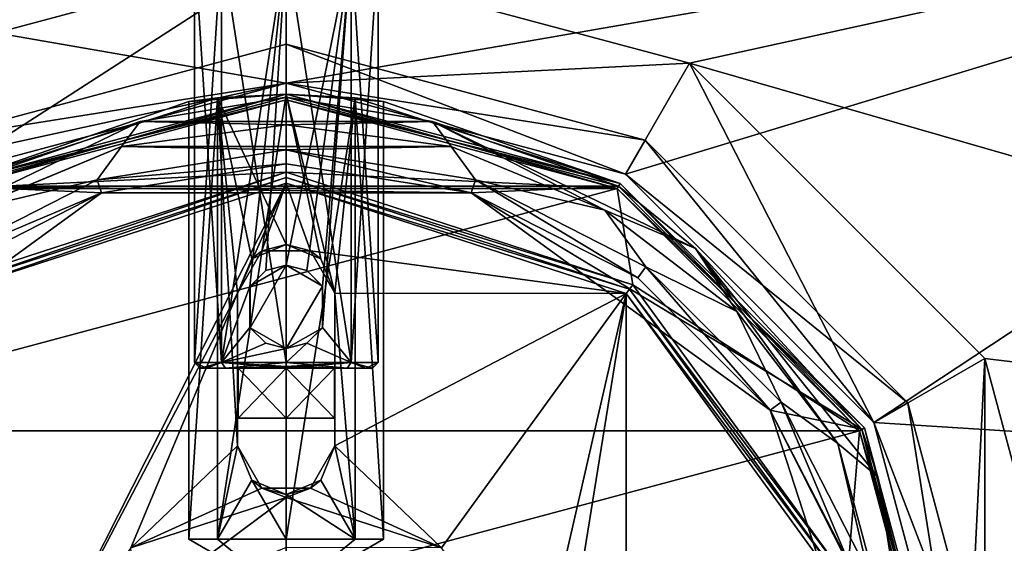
# Model space of a CAD drawing. Header units: millimetres. Extents: x -78 to 78, y -78 to 349.
# Tile 14 of 54: x -10 to 26, y 28 to 47. Entities that reach past the tile are written whole.
import ezdxf

# ---------------------------------------------------------------- set-up
doc = ezdxf.new("R2010")
doc.units = ezdxf.units.MM
doc.header["$LTSCALE"] = 65.185185
for name, color, linetype in [('1', 7, 'CONTINUOUS'), ('10', 7, 'CONTINUOUS'), ('152', 7, 'CONTINUOUS'), ('159', 7, 'CONTINUOUS'), ('162', 7, 'CONTINUOUS'), ('165', 7, 'CONTINUOUS'), ('166', 7, 'CONTINUOUS'), ('167', 7, 'CONTINUOUS'), ('168', 7, 'CONTINUOUS'), ('169', 7, 'CONTINUOUS'), ('170', 7, 'CONTINUOUS'), ('171', 7, 'CONTINUOUS'), ('172', 7, 'CONTINUOUS'), ('173', 7, 'CONTINUOUS'), ('174', 7, 'CONTINUOUS'), ('175', 7, 'CONTINUOUS'), ('176', 7, 'CONTINUOUS'), ('177', 7, 'CONTINUOUS'), ('178', 7, 'CONTINUOUS'), ('182', 7, 'CONTINUOUS'), ('183', 7, 'CONTINUOUS'), ('184', 7, 'CONTINUOUS'), ('185', 7, 'CONTINUOUS'), ('186', 7, 'CONTINUOUS'), ('187', 7, 'CONTINUOUS'), ('188', 7, 'CONTINUOUS'), ('189', 7, 'CONTINUOUS'), ('190', 7, 'CONTINUOUS'), ('191', 7, 'CONTINUOUS'), ('192', 7, 'CONTINUOUS'), ('193', 7, 'CONTINUOUS'), ('194', 7, 'CONTINUOUS'), ('195', 7, 'CONTINUOUS'), ('2', 7, 'CONTINUOUS'), ('200', 7, 'CONTINUOUS'), ('201', 7, 'CONTINUOUS'), ('202', 7, 'CONTINUOUS'), ('206', 7, 'CONTINUOUS'), ('207', 7, 'CONTINUOUS'), ('208', 7, 'CONTINUOUS'), ('209', 7, 'CONTINUOUS'), ('251', 7, 'CONTINUOUS'), ('252', 7, 'CONTINUOUS'), ('253', 7, 'CONTINUOUS'), ('254', 7, 'CONTINUOUS'), ('255', 7, 'CONTINUOUS'), ('256', 7, 'CONTINUOUS'), ('259', 7, 'CONTINUOUS'), ('260', 7, 'CONTINUOUS'), ('261', 7, 'CONTINUOUS'), ('262', 7, 'CONTINUOUS'), ('263', 7, 'CONTINUOUS'), ('5', 7, 'CONTINUOUS'), ('6', 7, 'CONTINUOUS'), ('8', 7, 'CONTINUOUS')]:
    doc.layers.add(name, color=color, linetype=linetype)

msp = doc.modelspace()

# ---------------------------------------------------------------- linework, layer by layer
at = {"layer": '1', "linetype": 'CONTINUOUS'}
for points in [[(-11.95, 40.698, 16), (0, 43.9, 16), (-11.95, 40.698), (-11.95, 40.698, 16)], [(-11.95, 40.698), (0, 43.9, 16), (0, 43.9), (-11.95, 40.698)], [(0, 43.9, 16), (11.95, 40.698, 16), (0, 43.9), (0, 43.9, 16)], [(0, 43.9), (11.95, 40.698, 16), (11.95, 40.698), (0, 43.9)], [(11.95, 40.698, 16), (20.698, 31.95, 16), (11.95, 40.698), (11.95, 40.698, 16)], [(11.95, 40.698), (20.698, 31.95, 16), (20.698, 31.95), (11.95, 40.698)], [(23.9, 20, 16), (23.9, 20), (20.698, 31.95), (23.9, 20, 16)], [(20.698, 31.95, 16), (23.9, 20, 16), (20.698, 31.95), (20.698, 31.95, 16)]]:
    msp.add_3dface(points, dxfattribs=at)
at = {"layer": '10', "linetype": 'CONTINUOUS'}
for points in [[(-11.95, 40.698), (0, 43.9), (11.95, 40.698), (-11.95, 40.698)], [(-11.95, 40.698), (-6.644, 40.448), (-17.394, 32.637), (-11.95, 40.698)], [(-11.95, 40.698), (11.95, 40.698), (6.644, 40.448), (-11.95, 40.698)], [(-11.95, 40.698), (6.644, 40.448), (-6.644, 40.448), (-11.95, 40.698)], [(11.95, 40.698), (20.698, 31.95), (6.644, 40.448), (11.95, 40.698)], [(20.698, 31.95), (17.394, 32.637), (6.644, 40.448), (20.698, 31.95)], [(20.698, 31.95), (23.9, 20), (17.394, 32.637), (20.698, 31.95)], [(23.9, 20), (21.5, 20), (17.394, 32.637), (23.9, 20)]]:
    msp.add_3dface(points, dxfattribs=at)
at = {"layer": '152', "linetype": 'CONTINUOUS'}
for points in [[(0, 44.4, 7), (-12.2, 41.131, 7), (0, 44.4, 6), (0, 44.4, 7)], [(0, 44.4, 6), (-12.2, 41.131, 7), (-12.2, 41.131, 6), (0, 44.4, 6)], [(12.2, 41.131, 7), (0, 44.4, 7), (12.2, 41.131, 6), (12.2, 41.131, 7)], [(12.2, 41.131, 6), (0, 44.4, 7), (0, 44.4, 6), (12.2, 41.131, 6)], [(21.131, 32.2, 7), (12.2, 41.131, 7), (21.131, 32.2, 6), (21.131, 32.2, 7)], [(21.131, 32.2, 6), (12.2, 41.131, 7), (12.2, 41.131, 6), (21.131, 32.2, 6)], [(24.4, 20, 7), (21.131, 32.2, 7), (24.4, 20, 6), (24.4, 20, 7)], [(24.4, 20, 6), (21.131, 32.2, 7), (21.131, 32.2, 6), (24.4, 20, 6)]]:
    msp.add_3dface(points, dxfattribs=at)
at = {"layer": '159', "linetype": 'CONTINUOUS'}
for points in [[(-53.742, 53.738, 6), (0, 49, 6), (-14.5, 45.115, 6), (-53.742, 53.738, 6)], [(0, 49, 6), (53.742, 53.738, 6), (14.5, 45.115, 6), (0, 49, 6)], [(53.742, 53.738, 6), (70.216, 29.081, 6), (14.5, 45.115, 6), (53.742, 53.738, 6)], [(14.5, 45.115, 6), (70.216, 29.081, 6), (25.115, 34.5, 6), (14.5, 45.115, 6)], [(25.115, 34.5, 6), (70.216, 29.081, 6), (29, 20, 6), (25.115, 34.5, 6)]]:
    msp.add_3dface(points, dxfattribs=at)
at = {"layer": '162', "linetype": 'CONTINUOUS'}
for points in [[(-70.216, 29.081, 7), (0, 44.4, 7), (-53.742, 53.738, 7), (-70.216, 29.081, 7)], [(-53.742, 53.738, 7), (0, 44.4, 7), (53.742, 53.738, 7), (-53.742, 53.738, 7)], [(0, 44.4, 7), (12.2, 41.131, 7), (53.742, 53.738, 7), (0, 44.4, 7)], [(12.2, 41.131, 7), (21.131, 32.2, 7), (53.742, 53.738, 7), (12.2, 41.131, 7)], [(53.742, 53.738, 7), (21.131, 32.2, 7), (70.216, 29.081, 7), (53.742, 53.738, 7)], [(-12.2, 41.131, 7), (0, 44.4, 7), (-70.216, 29.081, 7), (-12.2, 41.131, 7)], [(21.131, 32.2, 7), (24.4, 20, 7), (70.216, 29.081, 7), (21.131, 32.2, 7)], [(24.4, 20, 7), (21.131, 7.8, 7), (70.216, 29.081, 7), (24.4, 20, 7)], [(70.216, 29.081, 7), (21.131, 7.8, 7), (76, 0, 7), (70.216, 29.081, 7)]]:
    msp.add_3dface(points, dxfattribs=at)
at = {"layer": '165', "linetype": 'CONTINUOUS'}
for points in [[(0, 45.8, 4), (0, 45.8, 6), (-12.9, 42.343, 6), (0, 45.8, 4)], [(-12.9, 42.343, 4), (0, 45.8, 4), (-12.9, 42.343, 6), (-12.9, 42.343, 4)]]:
    msp.add_3dface(points, dxfattribs=at)
at = {"layer": '166', "linetype": 'CONTINUOUS'}
for points in [[(0, 45.8, 4), (-12.9, 42.343, 4), (0, 44.4, 4), (0, 45.8, 4)], [(12.9, 42.343, 4), (0, 45.8, 4), (12.2, 41.131, 4), (12.9, 42.343, 4)], [(0, 45.8, 4), (0, 44.4, 4), (12.2, 41.131, 4), (0, 45.8, 4)], [(0, 44.4, 4), (-12.9, 42.343, 4), (-12.2, 41.131, 4), (0, 44.4, 4)], [(21.131, 32.2, 4), (12.9, 42.343, 4), (12.2, 41.131, 4), (21.131, 32.2, 4)], [(22.343, 32.9, 4), (12.9, 42.343, 4), (21.131, 32.2, 4), (22.343, 32.9, 4)], [(24.4, 20, 4), (22.343, 32.9, 4), (21.131, 32.2, 4), (24.4, 20, 4)], [(25.8, 20, 4), (22.343, 32.9, 4), (24.4, 20, 4), (25.8, 20, 4)]]:
    msp.add_3dface(points, dxfattribs=at)
at = {"layer": '167', "linetype": 'CONTINUOUS'}
for points in [[(0, 44.4, 4), (-12.2, 41.131, 4), (0, 44.4, 2), (0, 44.4, 4)], [(0, 44.4, 2), (-12.2, 41.131, 4), (-12.2, 41.131, 2), (0, 44.4, 2)]]:
    msp.add_3dface(points, dxfattribs=at)
at = {"layer": '168', "linetype": 'CONTINUOUS'}
for points in [[(0, 49, 2), (-12.2, 41.131, 2), (-14.5, 45.115, 2), (0, 49, 2)], [(0, 44.4, 2), (-12.2, 41.131, 2), (0, 49, 2), (0, 44.4, 2)], [(0, 44.4, 2), (0, 49, 2), (14.5, 45.115, 2), (0, 44.4, 2)], [(0, 44.4, 2), (14.5, 45.115, 2), (12.2, 41.131, 2), (0, 44.4, 2)], [(12.2, 41.131, 2), (14.5, 45.115, 2), (21.131, 32.2, 2), (12.2, 41.131, 2)], [(14.5, 45.115, 2), (25.115, 34.5, 2), (21.131, 32.2, 2), (14.5, 45.115, 2)], [(21.131, 32.2, 2), (25.115, 34.5, 2), (24.4, 20, 2), (21.131, 32.2, 2)], [(25.115, 34.5, 2), (25.115, 5.5, 2), (24.4, 20, 2), (25.115, 34.5, 2)], [(29, 20, 2), (25.115, 5.5, 2), (25.115, 34.5, 2), (29, 20, 2)]]:
    msp.add_3dface(points, dxfattribs=at)
at = {"layer": '169', "linetype": 'CONTINUOUS'}
for points in [[(-14.5, 45.115, 6), (0, 49, 6), (-14.5, 45.115, 2), (-14.5, 45.115, 6)], [(0, 49, 6), (0, 49, 2), (-14.5, 45.115, 2), (0, 49, 6)]]:
    msp.add_3dface(points, dxfattribs=at)
at = {"layer": '170', "linetype": 'CONTINUOUS'}
for points in [[(0, 45.8, 6), (0, 45.8, 4), (12.9, 42.343, 4), (0, 45.8, 6)], [(0, 45.8, 6), (12.9, 42.343, 4), (12.9, 42.343, 6), (0, 45.8, 6)], [(12.9, 42.343, 4), (22.343, 32.9, 4), (12.9, 42.343, 6), (12.9, 42.343, 4)], [(12.9, 42.343, 6), (22.343, 32.9, 4), (22.343, 32.9, 6), (12.9, 42.343, 6)], [(22.343, 32.9, 4), (25.8, 20, 4), (22.343, 32.9, 6), (22.343, 32.9, 4)], [(22.343, 32.9, 6), (25.8, 20, 4), (25.8, 20, 6), (22.343, 32.9, 6)]]:
    msp.add_3dface(points, dxfattribs=at)
at = {"layer": '171', "linetype": 'CONTINUOUS'}
for points in [[(12.2, 41.131, 4), (0, 44.4, 4), (12.2, 41.131, 2), (12.2, 41.131, 4)], [(0, 44.4, 4), (0, 44.4, 2), (12.2, 41.131, 2), (0, 44.4, 4)], [(21.131, 32.2, 4), (12.2, 41.131, 4), (21.131, 32.2, 2), (21.131, 32.2, 4)], [(12.2, 41.131, 4), (12.2, 41.131, 2), (21.131, 32.2, 2), (12.2, 41.131, 4)], [(24.4, 20, 4), (21.131, 32.2, 4), (24.4, 20, 2), (24.4, 20, 4)], [(21.131, 32.2, 4), (21.131, 32.2, 2), (24.4, 20, 2), (21.131, 32.2, 4)]]:
    msp.add_3dface(points, dxfattribs=at)
at = {"layer": '172', "linetype": 'CONTINUOUS'}
for points in [[(0, 49, 6), (14.5, 45.115, 6), (0, 49, 2), (0, 49, 6)], [(0, 49, 2), (14.5, 45.115, 6), (14.5, 45.115, 2), (0, 49, 2)], [(14.5, 45.115, 6), (25.115, 34.5, 6), (14.5, 45.115, 2), (14.5, 45.115, 6)], [(25.115, 34.5, 6), (25.115, 34.5, 2), (14.5, 45.115, 2), (25.115, 34.5, 6)], [(25.115, 34.5, 6), (29, 20, 6), (25.115, 34.5, 2), (25.115, 34.5, 6)], [(29, 20, 6), (29, 20, 2), (25.115, 34.5, 2), (29, 20, 6)]]:
    msp.add_3dface(points, dxfattribs=at)
at = {"layer": '173', "linetype": 'CONTINUOUS'}
for points in [[(0, 45.8, 6), (0, 44.4, 6), (-12.9, 42.343, 6), (0, 45.8, 6)], [(0, 44.4, 6), (0, 45.8, 6), (12.9, 42.343, 6), (0, 44.4, 6)], [(0, 44.4, 6), (-12.2, 41.131, 6), (-12.9, 42.343, 6), (0, 44.4, 6)], [(12.2, 41.131, 6), (0, 44.4, 6), (12.9, 42.343, 6), (12.2, 41.131, 6)], [(12.2, 41.131, 6), (12.9, 42.343, 6), (22.343, 32.9, 6), (12.2, 41.131, 6)], [(21.131, 32.2, 6), (12.2, 41.131, 6), (22.343, 32.9, 6), (21.131, 32.2, 6)], [(21.131, 32.2, 6), (22.343, 32.9, 6), (25.8, 20, 6), (21.131, 32.2, 6)], [(24.4, 20, 6), (21.131, 32.2, 6), (25.8, 20, 6), (24.4, 20, 6)]]:
    msp.add_3dface(points, dxfattribs=at)
at = {"layer": '174', "linetype": 'CONTINUOUS'}
for points in [[(11.9, 40.611, 58), (0, 43.8, 58), (-11.9, 40.611, 58), (11.9, 40.611, 58)], [(20.611, 31.9, 58), (11.9, 40.611, 58), (-20.611, 31.9, 58), (20.611, 31.9, 58)], [(-20.611, 31.9, 58), (11.9, 40.611, 58), (-11.9, 40.611, 58), (-20.611, 31.9, 58)], [(23.8, 20, 58), (20.611, 31.9, 58), (-23.8, 20, 58), (23.8, 20, 58)], [(-23.8, 20, 58), (20.611, 31.9, 58), (-20.611, 31.9, 58), (-23.8, 20, 58)]]:
    msp.add_3dface(points, dxfattribs=at)
at = {"layer": '175', "linetype": 'CONTINUOUS'}
for points in [[(0, 44, 18.2), (-12, 40.785, 18.2), (0, 44, 42.5), (0, 44, 18.2)], [(0, 44, 42.5), (-12, 40.785, 18.2), (-2.475, 43.872, 43.525), (0, 44, 42.5)], [(-3.5, 43.743, 46), (-12, 40.785, 18.2), (0, 44, 57.8), (-3.5, 43.743, 46)], [(0, 44, 57.8), (-12, 40.785, 18.2), (-12, 40.785, 57.8), (0, 44, 57.8)], [(-2.475, 43.872, 48.475), (-3.5, 43.743, 46), (0, 44, 57.8), (-2.475, 43.872, 48.475)], [(0, 44, 49.5), (-2.475, 43.872, 48.475), (0, 44, 57.8), (0, 44, 49.5)], [(-2.475, 43.872, 43.525), (-12, 40.785, 18.2), (-3.5, 43.743, 46), (-2.475, 43.872, 43.525)]]:
    msp.add_3dface(points, dxfattribs=at)
at = {"layer": '176', "linetype": 'CONTINUOUS'}
for points in [[(-11.9, 40.611, 18), (0, 43.8, 18), (0, 41.2, 18), (-11.9, 40.611, 18)], [(0, 43.8, 18), (11.9, 40.611, 18), (0, 41.2, 18), (0, 43.8, 18)], [(-11.9, 40.611, 18), (0, 41.2, 18), (-12.461, 37.151, 18), (-11.9, 40.611, 18)], [(0, 41.2, 18), (11.9, 40.611, 18), (12.461, 37.151, 18), (0, 41.2, 18)], [(11.9, 40.611, 18), (20.611, 31.9, 18), (12.461, 37.151, 18), (11.9, 40.611, 18)], [(12.461, 37.151, 18), (20.611, 31.9, 18), (20.162, 26.551, 18), (12.461, 37.151, 18)], [(20.611, 31.9, 18), (23.8, 20, 18), (20.162, 26.551, 18), (20.611, 31.9, 18)]]:
    msp.add_3dface(points, dxfattribs=at)
at = {"layer": '177', "linetype": 'CONTINUOUS'}
for points in [[(-5.584, 27.686, 30), (0, 29.5, 30), (-5.445, 25.445, 30), (-5.584, 27.686, 30)], [(0, 29.5, 30), (0, 27.7, 30), (-5.445, 25.445, 30), (0, 29.5, 30)], [(0, 29.5, 30), (5.584, 27.686, 30), (0, 27.7, 30), (0, 29.5, 30)]]:
    msp.add_3dface(points, dxfattribs=at)
at = {"layer": '178', "linetype": 'CONTINUOUS'}
for points in [[(0, 44, 18.2), (0, 44, 42.5), (2.475, 43.872, 43.525), (0, 44, 18.2)], [(12, 40.785, 57.8), (0, 44, 18.2), (3.5, 43.743, 46), (12, 40.785, 57.8)], [(0, 44, 18.2), (12, 40.785, 57.8), (12, 40.785, 18.2), (0, 44, 18.2)], [(3.5, 43.743, 46), (0, 44, 18.2), (2.475, 43.872, 43.525), (3.5, 43.743, 46)], [(0, 44, 49.5), (0, 44, 57.8), (12, 40.785, 57.8), (0, 44, 49.5)], [(0, 44, 49.5), (12, 40.785, 57.8), (2.475, 43.872, 48.475), (0, 44, 49.5)], [(2.475, 43.872, 48.475), (12, 40.785, 57.8), (3.5, 43.743, 46), (2.475, 43.872, 48.475)], [(12, 40.785, 57.8), (20.785, 32, 57.8), (12, 40.785, 18.2), (12, 40.785, 57.8)], [(12, 40.785, 18.2), (20.785, 32, 57.8), (20.785, 32, 18.2), (12, 40.785, 18.2)], [(20.785, 32, 57.8), (24, 20, 57.8), (20.785, 32, 18.2), (20.785, 32, 57.8)], [(20.785, 32, 18.2), (24, 20, 57.8), (24, 20, 18.2), (20.785, 32, 18.2)]]:
    msp.add_3dface(points, dxfattribs=at)
at = {"layer": '182', "linetype": 'CONTINUOUS'}
for points in [[(0, 41, 39.8), (-12.343, 36.989, 39.8), (0, 41, 18.2), (0, 41, 39.8)], [(0, 41, 18.2), (-12.343, 36.989, 39.8), (-12.343, 36.989, 18.2), (0, 41, 18.2)]]:
    msp.add_3dface(points, dxfattribs=at)
at = {"layer": '183', "linetype": 'CONTINUOUS'}
for points in [[(0, 41, 39.8), (0, 41, 18.2), (12.343, 36.989, 18.2), (0, 41, 39.8)], [(0, 41, 39.8), (12.343, 36.989, 18.2), (12.343, 36.989, 39.8), (0, 41, 39.8)], [(12.343, 36.989, 18.2), (19.972, 26.489, 18.2), (12.343, 36.989, 39.8), (12.343, 36.989, 18.2)], [(12.343, 36.989, 39.8), (19.972, 26.489, 18.2), (19.972, 26.489, 39.8), (12.343, 36.989, 39.8)]]:
    msp.add_3dface(points, dxfattribs=at)
at = {"layer": '184', "linetype": 'CONTINUOUS'}
for points in [[(0, 43.8, 58), (0, 44, 57.8), (-12, 40.785, 57.8), (0, 43.8, 58)], [(-11.9, 40.611, 58), (0, 43.8, 58), (-12, 40.785, 57.8), (-11.9, 40.611, 58)]]:
    msp.add_3dface(points, dxfattribs=at)
at = {"layer": '185', "linetype": 'CONTINUOUS'}
for points in [[(0, 43.8, 58), (11.9, 40.611, 58), (0, 44, 57.8), (0, 43.8, 58)], [(0, 44, 57.8), (11.9, 40.611, 58), (12, 40.785, 57.8), (0, 44, 57.8)], [(11.9, 40.611, 58), (20.611, 31.9, 58), (12, 40.785, 57.8), (11.9, 40.611, 58)], [(20.611, 31.9, 58), (20.785, 32, 57.8), (12, 40.785, 57.8), (20.611, 31.9, 58)], [(20.611, 31.9, 58), (23.8, 20, 58), (20.785, 32, 57.8), (20.611, 31.9, 58)], [(23.8, 20, 58), (24, 20, 57.8), (20.785, 32, 57.8), (23.8, 20, 58)]]:
    msp.add_3dface(points, dxfattribs=at)
at = {"layer": '186', "linetype": 'CONTINUOUS'}
for points in [[(-12, 40.785, 18.2), (0, 44, 18.2), (-11.9, 40.611, 18), (-12, 40.785, 18.2)], [(0, 44, 18.2), (0, 43.8, 18), (-11.9, 40.611, 18), (0, 44, 18.2)]]:
    msp.add_3dface(points, dxfattribs=at)
at = {"layer": '187', "linetype": 'CONTINUOUS'}
for points in [[(0, 43.8, 18), (0, 44, 18.2), (12, 40.785, 18.2), (0, 43.8, 18)], [(11.9, 40.611, 18), (0, 43.8, 18), (12, 40.785, 18.2), (11.9, 40.611, 18)], [(11.9, 40.611, 18), (12, 40.785, 18.2), (20.785, 32, 18.2), (11.9, 40.611, 18)], [(20.611, 31.9, 18), (11.9, 40.611, 18), (20.785, 32, 18.2), (20.611, 31.9, 18)], [(20.611, 31.9, 18), (20.785, 32, 18.2), (24, 20, 18.2), (20.611, 31.9, 18)], [(23.8, 20, 18), (20.611, 31.9, 18), (24, 20, 18.2), (23.8, 20, 18)]]:
    msp.add_3dface(points, dxfattribs=at)
at = {"layer": '188', "linetype": 'CONTINUOUS'}
for points in [[(0, 44, 42.5), (-2.475, 43.872, 43.525), (0, 38.6, 42.5), (0, 44, 42.5)], [(-2.475, 43.872, 48.475), (0, 44, 49.5), (-2.475, 28, 48.475), (-2.475, 43.872, 48.475)], [(-2.475, 28, 48.475), (0, 44, 49.5), (0, 28, 49.5), (-2.475, 28, 48.475)], [(-2.475, 43.872, 43.525), (-3.5, 43.743, 46), (-3.5, 28, 46), (-2.475, 43.872, 43.525)], [(-2.475, 28, 43.525), (-2.475, 43.872, 43.525), (-3.5, 28, 46), (-2.475, 28, 43.525)], [(-3.5, 43.743, 46), (-2.475, 43.872, 48.475), (-3.5, 28, 46), (-3.5, 43.743, 46)], [(-3.5, 28, 46), (-2.475, 43.872, 48.475), (-2.475, 28, 48.475), (-3.5, 28, 46)], [(-1.75, 36.85, 42.969), (-2.475, 43.872, 43.525), (-1.75, 31.35, 42.969), (-1.75, 36.85, 42.969)], [(-2.475, 43.872, 43.525), (-1.75, 36.85, 42.969), (-1.24, 38.085, 42.727), (-2.475, 43.872, 43.525)], [(-1.75, 31.35, 42.969), (-2.475, 43.872, 43.525), (-2.475, 28, 43.525), (-1.75, 31.35, 42.969)], [(0, 38.6, 42.5), (-2.475, 43.872, 43.525), (-1.24, 38.085, 42.727), (0, 38.6, 42.5)], [(-1.24, 30.115, 42.727), (-1.75, 31.35, 42.969), (-2.475, 28, 43.525), (-1.24, 30.115, 42.727)], [(0, 28, 42.5), (-1.24, 30.115, 42.727), (-2.475, 28, 43.525), (0, 28, 42.5)], [(0, 29.6, 42.5), (-1.24, 30.115, 42.727), (0, 28, 42.5), (0, 29.6, 42.5)]]:
    msp.add_3dface(points, dxfattribs=at)
at = {"layer": '189', "linetype": 'CONTINUOUS'}
for points in [[(2.475, 43.872, 43.525), (0, 44, 42.5), (1.75, 36.85, 42.969), (2.475, 43.872, 43.525)], [(0, 44, 42.5), (0, 38.6, 42.5), (1.24, 38.085, 42.727), (0, 44, 42.5)], [(1.75, 36.85, 42.969), (0, 44, 42.5), (1.24, 38.085, 42.727), (1.75, 36.85, 42.969)], [(0, 44, 49.5), (2.475, 43.872, 48.475), (0, 28, 49.5), (0, 44, 49.5)], [(0, 28, 49.5), (2.475, 43.872, 48.475), (2.475, 28, 48.475), (0, 28, 49.5)], [(2.475, 28, 43.525), (2.475, 43.872, 43.525), (1.75, 36.85, 42.969), (2.475, 28, 43.525)], [(2.475, 43.872, 48.475), (3.5, 43.743, 46), (3.5, 28, 46), (2.475, 43.872, 48.475)], [(2.475, 28, 48.475), (2.475, 43.872, 48.475), (3.5, 28, 46), (2.475, 28, 48.475)], [(3.5, 43.743, 46), (2.475, 43.872, 43.525), (3.5, 28, 46), (3.5, 43.743, 46)], [(3.5, 28, 46), (2.475, 43.872, 43.525), (2.475, 28, 43.525), (3.5, 28, 46)], [(1.75, 31.35, 42.969), (2.475, 28, 43.525), (1.75, 36.85, 42.969), (1.75, 31.35, 42.969)], [(1.24, 30.115, 42.727), (2.475, 28, 43.525), (1.75, 31.35, 42.969), (1.24, 30.115, 42.727)], [(0, 29.6, 42.5), (2.475, 28, 43.525), (1.24, 30.115, 42.727), (0, 29.6, 42.5)], [(0, 29.6, 42.5), (0, 28, 42.5), (2.475, 28, 43.525), (0, 29.6, 42.5)]]:
    msp.add_3dface(points, dxfattribs=at)
at = {"layer": '190', "linetype": 'CONTINUOUS'}
for points in [[(-12.461, 37.151, 18), (0, 41.2, 18), (-12.343, 36.989, 18.2), (-12.461, 37.151, 18)], [(0, 41.2, 18), (0, 41, 18.2), (-12.343, 36.989, 18.2), (0, 41.2, 18)]]:
    msp.add_3dface(points, dxfattribs=at)
at = {"layer": '191', "linetype": 'CONTINUOUS'}
for points in [[(0, 41.2, 18), (12.461, 37.151, 18), (0, 41, 18.2), (0, 41.2, 18)], [(0, 41, 18.2), (12.461, 37.151, 18), (12.343, 36.989, 18.2), (0, 41, 18.2)], [(12.461, 37.151, 18), (20.162, 26.551, 18), (12.343, 36.989, 18.2), (12.461, 37.151, 18)], [(20.162, 26.551, 18), (19.972, 26.489, 18.2), (12.343, 36.989, 18.2), (20.162, 26.551, 18)]]:
    msp.add_3dface(points, dxfattribs=at)
at = {"layer": '192', "linetype": 'CONTINUOUS'}
for points in [[(0, 38.6, 42.5), (-1.24, 38.085, 42.727), (-0.875, 38.366, 40), (0, 38.6, 42.5)], [(0.875, 38.366, 40), (0, 38.6, 42.5), (-0.875, 38.366, 40), (0.875, 38.366, 40)], [(1.24, 38.085, 42.727), (0, 38.6, 42.5), (0.875, 38.366, 40), (1.24, 38.085, 42.727)], [(-1.24, 38.085, 42.727), (-1.75, 36.85, 42.969), (-0.875, 38.366, 40), (-1.24, 38.085, 42.727)], [(-0.875, 38.366, 40), (-1.75, 36.85, 42.969), (-1.75, 36.85, 40), (-0.875, 38.366, 40)], [(1.75, 36.85, 40), (1.24, 38.085, 42.727), (0.875, 38.366, 40), (1.75, 36.85, 40)], [(1.75, 36.85, 42.969), (1.24, 38.085, 42.727), (1.75, 36.85, 40), (1.75, 36.85, 42.969)]]:
    msp.add_3dface(points, dxfattribs=at)
at = {"layer": '193', "linetype": 'CONTINUOUS'}
for points in [[(1.75, 31.35, 42.969), (1.75, 36.85, 42.969), (1.75, 31.35, 40), (1.75, 31.35, 42.969)], [(1.75, 36.85, 42.969), (1.75, 36.85, 40), (1.75, 31.35, 40), (1.75, 36.85, 42.969)]]:
    msp.add_3dface(points, dxfattribs=at)
at = {"layer": '194', "linetype": 'CONTINUOUS'}
for points in [[(-1.75, 31.35, 42.969), (-1.24, 30.115, 42.727), (-1.75, 31.35, 40), (-1.75, 31.35, 42.969)], [(-1.75, 31.35, 40), (-1.24, 30.115, 42.727), (-0.875, 29.834, 40), (-1.75, 31.35, 40)], [(1.24, 30.115, 42.727), (1.75, 31.35, 42.969), (0.875, 29.834, 40), (1.24, 30.115, 42.727)], [(1.75, 31.35, 42.969), (1.75, 31.35, 40), (0.875, 29.834, 40), (1.75, 31.35, 42.969)], [(-1.24, 30.115, 42.727), (0, 29.6, 42.5), (-0.875, 29.834, 40), (-1.24, 30.115, 42.727)], [(0, 29.6, 42.5), (1.24, 30.115, 42.727), (0.875, 29.834, 40), (0, 29.6, 42.5)], [(-0.875, 29.834, 40), (0, 29.6, 42.5), (0.875, 29.834, 40), (-0.875, 29.834, 40)]]:
    msp.add_3dface(points, dxfattribs=at)
at = {"layer": '195', "linetype": 'CONTINUOUS'}
for points in [[(-1.75, 36.85, 42.969), (-1.75, 31.35, 42.969), (-1.75, 36.85, 40), (-1.75, 36.85, 42.969)], [(-1.75, 36.85, 40), (-1.75, 31.35, 42.969), (-1.75, 31.35, 40), (-1.75, 36.85, 40)]]:
    msp.add_3dface(points, dxfattribs=at)
at = {"layer": '2', "linetype": 'CONTINUOUS'}
for points in [[(-6.644, 40.448, 16.5), (6.644, 40.448), (0, 41.5, 16.5), (-6.644, 40.448, 16.5)], [(0, 41.5, 16.5), (6.644, 40.448), (6.644, 40.448, 16.5), (0, 41.5, 16.5)], [(-17.394, 32.637), (-6.644, 40.448), (-12.637, 37.394, 16.5), (-17.394, 32.637)], [(-12.637, 37.394, 16.5), (-6.644, 40.448), (-6.644, 40.448, 16.5), (-12.637, 37.394, 16.5)], [(-6.644, 40.448), (6.644, 40.448), (-6.644, 40.448, 16.5), (-6.644, 40.448)], [(6.644, 40.448), (17.394, 32.637), (12.637, 37.394, 16.5), (6.644, 40.448)], [(6.644, 40.448, 16.5), (6.644, 40.448), (12.637, 37.394, 16.5), (6.644, 40.448, 16.5)], [(12.637, 37.394, 16.5), (17.394, 32.637), (17.394, 32.637, 16.5), (12.637, 37.394, 16.5)], [(17.394, 32.637), (21.5, 20), (17.394, 32.637, 16.5), (17.394, 32.637)], [(17.394, 32.637, 16.5), (21.5, 20), (20.448, 26.644, 16.5), (17.394, 32.637, 16.5)]]:
    msp.add_3dface(points, dxfattribs=at)
at = {"layer": '200', "linetype": 'CONTINUOUS'}
for points in [[(-12.226, 36.828, 40), (0, 40.8, 40), (-9.035, 22.936, 40), (-12.226, 36.828, 40)], [(0, 40.8, 40), (-1.75, 36.85, 40), (-9.035, 22.936, 40), (0, 40.8, 40)], [(-0.875, 38.366, 40), (-1.75, 36.85, 40), (0, 40.8, 40), (-0.875, 38.366, 40)], [(0.875, 38.366, 40), (-0.875, 38.366, 40), (0, 40.8, 40), (0.875, 38.366, 40)], [(12.226, 36.828, 40), (0.875, 38.366, 40), (0, 40.8, 40), (12.226, 36.828, 40)], [(1.75, 36.85, 40), (0.875, 38.366, 40), (12.226, 36.828, 40), (1.75, 36.85, 40)], [(-12.226, 3.172, 40), (-12.226, 36.828, 40), (-9.035, 22.936, 40), (-12.226, 3.172, 40)], [(-9.035, 22.936, 40), (-1.75, 36.85, 40), (-5.584, 27.686, 40), (-9.035, 22.936, 40)], [(-1.75, 36.85, 40), (-1.75, 31.35, 40), (-5.584, 27.686, 40), (-1.75, 36.85, 40)], [(1.75, 31.35, 40), (1.75, 36.85, 40), (12.226, 36.828, 40), (1.75, 31.35, 40)], [(1.75, 31.35, 40), (12.226, 36.828, 40), (5.584, 27.686, 40), (1.75, 31.35, 40)], [(5.584, 27.686, 40), (12.226, 36.828, 40), (9.035, 22.936, 40), (5.584, 27.686, 40)], [(12.226, 36.828, 40), (12.226, 3.172, 40), (9.035, 17.064, 40), (12.226, 36.828, 40)], [(9.035, 22.936, 40), (12.226, 36.828, 40), (9.035, 17.064, 40), (9.035, 22.936, 40)], [(19.782, 26.427, 40), (12.226, 3.172, 40), (12.226, 36.828, 40), (19.782, 26.427, 40)], [(-1.75, 31.35, 40), (-0.875, 29.834, 40), (-5.584, 27.686, 40), (-1.75, 31.35, 40)], [(0.875, 29.834, 40), (1.75, 31.35, 40), (5.584, 27.686, 40), (0.875, 29.834, 40)], [(-0.875, 29.834, 40), (0, 29.5, 40), (-5.584, 27.686, 40), (-0.875, 29.834, 40)], [(-0.875, 29.834, 40), (0.875, 29.834, 40), (0, 29.5, 40), (-0.875, 29.834, 40)], [(0, 29.5, 40), (0.875, 29.834, 40), (5.584, 27.686, 40), (0, 29.5, 40)]]:
    msp.add_3dface(points, dxfattribs=at)
at = {"layer": '201', "linetype": 'CONTINUOUS'}
for points in [[(0, 29.5, 30), (-5.584, 27.686, 30), (0, 29.5, 40), (0, 29.5, 30)], [(0, 29.5, 40), (-5.584, 27.686, 30), (-5.584, 27.686, 40), (0, 29.5, 40)]]:
    msp.add_3dface(points, dxfattribs=at)
at = {"layer": '202', "linetype": 'CONTINUOUS'}
for points in [[(5.584, 27.686, 30), (0, 29.5, 30), (5.584, 27.686, 40), (5.584, 27.686, 30)], [(0, 29.5, 30), (0, 29.5, 40), (5.584, 27.686, 40), (0, 29.5, 30)]]:
    msp.add_3dface(points, dxfattribs=at)
at = {"layer": '206', "linetype": 'CONTINUOUS'}
for points in [[(-2.475, 28, 43.525), (-3.5, 28, 46), (0, 25.979, 46), (-2.475, 28, 43.525)], [(-3.5, 28, 46), (-2.475, 28, 48.475), (0, 25.979, 46), (-3.5, 28, 46)], [(0, 28, 42.5), (-2.475, 28, 43.525), (0, 25.979, 46), (0, 28, 42.5)], [(-2.475, 28, 48.475), (0, 28, 49.5), (0, 25.979, 46), (-2.475, 28, 48.475)]]:
    msp.add_3dface(points, dxfattribs=at)
at = {"layer": '207', "linetype": 'CONTINUOUS'}
for points in [[(2.475, 28, 43.525), (0, 28, 42.5), (0, 25.979, 46), (2.475, 28, 43.525)], [(0, 28, 49.5), (2.475, 28, 48.475), (0, 25.979, 46), (0, 28, 49.5)], [(2.475, 28, 48.475), (3.5, 28, 46), (0, 25.979, 46), (2.475, 28, 48.475)], [(3.5, 28, 46), (2.475, 28, 43.525), (0, 25.979, 46), (3.5, 28, 46)]]:
    msp.add_3dface(points, dxfattribs=at)
at = {"layer": '208', "linetype": 'CONTINUOUS'}
for points in [[(-12.343, 36.989, 39.8), (0, 41, 39.8), (-12.226, 36.828, 40), (-12.343, 36.989, 39.8)], [(0, 41, 39.8), (0, 40.8, 40), (-12.226, 36.828, 40), (0, 41, 39.8)]]:
    msp.add_3dface(points, dxfattribs=at)
at = {"layer": '209', "linetype": 'CONTINUOUS'}
for points in [[(0, 41, 39.8), (12.343, 36.989, 39.8), (0, 40.8, 40), (0, 41, 39.8)], [(12.343, 36.989, 39.8), (12.226, 36.828, 40), (0, 40.8, 40), (12.343, 36.989, 39.8)], [(12.343, 36.989, 39.8), (19.972, 26.489, 39.8), (12.226, 36.828, 40), (12.343, 36.989, 39.8)], [(19.972, 26.489, 39.8), (19.782, 26.427, 40), (12.226, 36.828, 40), (19.972, 26.489, 39.8)]]:
    msp.add_3dface(points, dxfattribs=at)
at = {"layer": '251', "linetype": 'CONTINUOUS'}
for points in [[(0, 34.35, 49.3), (2.333, 34.35, 48.333), (0, 49.35, 49.3), (0, 34.35, 49.3)], [(0, 49.35, 49.3), (2.333, 34.35, 48.333), (2.333, 49.35, 48.333), (0, 49.35, 49.3)], [(0, 49.35, 42.7), (2.333, 49.35, 43.667), (0, 37.85, 42.7), (0, 49.35, 42.7)], [(0, 37.85, 42.7), (2.333, 49.35, 43.667), (0.74, 37.655, 42.784), (0, 37.85, 42.7)], [(0.74, 37.655, 42.784), (2.333, 49.35, 43.667), (1.307, 37.085, 42.97), (0.74, 37.655, 42.784)], [(2.333, 49.35, 43.667), (2.333, 34.35, 43.667), (1.307, 35.615, 42.97), (2.333, 49.35, 43.667)], [(1.307, 37.085, 42.97), (2.333, 49.35, 43.667), (1.307, 35.615, 42.97), (1.307, 37.085, 42.97)], [(3.3, 34.35, 46), (2.333, 34.35, 43.667), (3.3, 49.35, 46), (3.3, 34.35, 46)], [(3.3, 49.35, 46), (2.333, 34.35, 43.667), (2.333, 49.35, 43.667), (3.3, 49.35, 46)], [(2.333, 34.35, 48.333), (3.3, 34.35, 46), (2.333, 49.35, 48.333), (2.333, 34.35, 48.333)], [(2.333, 49.35, 48.333), (3.3, 34.35, 46), (3.3, 49.35, 46), (2.333, 49.35, 48.333)], [(1.307, 35.615, 42.97), (2.333, 34.35, 43.667), (0.74, 35.045, 42.784), (1.307, 35.615, 42.97)], [(2.333, 34.35, 43.667), (0, 34.35, 42.7), (0.74, 35.045, 42.784), (2.333, 34.35, 43.667)], [(0.74, 35.045, 42.784), (0, 34.35, 42.7), (0, 34.85, 42.7), (0.74, 35.045, 42.784)]]:
    msp.add_3dface(points, dxfattribs=at)
at = {"layer": '252', "linetype": 'CONTINUOUS'}
for points in [[(-3.1, 34.15, 46), (-2.864, 34.15, 44.813), (-2.864, 34.15, 47.187), (-3.1, 34.15, 46)], [(-2.864, 34.15, 44.813), (-2.191, 34.15, 43.807), (-2.864, 34.15, 47.187), (-2.864, 34.15, 44.813)], [(-2.864, 34.15, 47.187), (-2.191, 34.15, 43.807), (-2.191, 34.15, 48.193), (-2.864, 34.15, 47.187)], [(-2.191, 34.15, 43.807), (0, 34.15, 42.9), (-1.732, 34.15, 45), (-2.191, 34.15, 43.807)], [(-2.191, 34.15, 48.193), (-2.191, 34.15, 43.807), (-1.732, 34.15, 45), (-2.191, 34.15, 48.193)], [(0, 34.15, 49.1), (-2.191, 34.15, 48.193), (0, 34.15, 48), (0, 34.15, 49.1)], [(0, 34.15, 48), (-2.191, 34.15, 48.193), (-1.732, 34.15, 47), (0, 34.15, 48)], [(-1.732, 34.15, 47), (-2.191, 34.15, 48.193), (-1.732, 34.15, 45), (-1.732, 34.15, 47)], [(0, 34.15, 42.9), (0, 34.15, 44), (-1.732, 34.15, 45), (0, 34.15, 42.9)], [(0, 34.15, 42.9), (2.191, 34.15, 43.807), (0, 34.15, 44), (0, 34.15, 42.9)], [(2.191, 34.15, 48.193), (0, 34.15, 49.1), (1.732, 34.15, 47), (2.191, 34.15, 48.193)], [(1.732, 34.15, 47), (0, 34.15, 49.1), (0, 34.15, 48), (1.732, 34.15, 47)], [(0, 34.15, 44), (2.191, 34.15, 43.807), (1.732, 34.15, 45), (0, 34.15, 44)], [(2.191, 34.15, 43.807), (2.191, 34.15, 48.193), (1.732, 34.15, 47), (2.191, 34.15, 43.807)], [(1.732, 34.15, 45), (2.191, 34.15, 43.807), (1.732, 34.15, 47), (1.732, 34.15, 45)], [(2.864, 34.15, 47.187), (2.191, 34.15, 48.193), (2.864, 34.15, 44.813), (2.864, 34.15, 47.187)], [(2.864, 34.15, 44.813), (2.191, 34.15, 48.193), (2.191, 34.15, 43.807), (2.864, 34.15, 44.813)], [(3.1, 34.15, 46), (2.864, 34.15, 47.187), (2.864, 34.15, 44.813), (3.1, 34.15, 46)]]:
    msp.add_3dface(points, dxfattribs=at)
at = {"layer": '253', "linetype": 'CONTINUOUS'}
for points in [[(-3.3, 34.35, 46), (-2.333, 34.35, 48.333), (-3.3, 49.35, 46), (-3.3, 34.35, 46)], [(-3.3, 49.35, 46), (-2.333, 34.35, 48.333), (-2.333, 49.35, 48.333), (-3.3, 49.35, 46)], [(-2.333, 34.35, 43.667), (-3.3, 34.35, 46), (-2.333, 49.35, 43.667), (-2.333, 34.35, 43.667)], [(-2.333, 49.35, 43.667), (-3.3, 34.35, 46), (-3.3, 49.35, 46), (-2.333, 49.35, 43.667)], [(0, 34.35, 49.3), (0, 49.35, 49.3), (-2.333, 49.35, 48.333), (0, 34.35, 49.3)], [(-2.333, 34.35, 48.333), (0, 34.35, 49.3), (-2.333, 49.35, 48.333), (-2.333, 34.35, 48.333)], [(-2.333, 34.35, 43.667), (0, 49.35, 42.7), (-1.307, 37.085, 42.97), (-2.333, 34.35, 43.667)], [(0, 49.35, 42.7), (-2.333, 34.35, 43.667), (-2.333, 49.35, 43.667), (0, 49.35, 42.7)], [(-1.307, 37.085, 42.97), (0, 49.35, 42.7), (-0.74, 37.655, 42.784), (-1.307, 37.085, 42.97)], [(0, 49.35, 42.7), (0, 37.85, 42.7), (-0.74, 37.655, 42.784), (0, 49.35, 42.7)], [(-1.307, 35.615, 42.97), (-2.333, 34.35, 43.667), (-1.307, 37.085, 42.97), (-1.307, 35.615, 42.97)], [(-0.74, 35.045, 42.784), (-2.333, 34.35, 43.667), (-1.307, 35.615, 42.97), (-0.74, 35.045, 42.784)], [(0, 34.85, 42.7), (-2.333, 34.35, 43.667), (-0.74, 35.045, 42.784), (0, 34.85, 42.7)], [(0, 34.85, 42.7), (0, 34.35, 42.7), (-2.333, 34.35, 43.667), (0, 34.85, 42.7)]]:
    msp.add_3dface(points, dxfattribs=at)
at = {"layer": '254', "linetype": 'CONTINUOUS'}
for points in [[(0, 34.15, 44), (1.732, 34.15, 45), (0, 32.35, 44), (0, 34.15, 44)], [(0, 32.35, 44), (1.732, 34.15, 45), (1.732, 32.35, 45), (0, 32.35, 44)], [(1.732, 34.15, 47), (0, 34.15, 48), (1.732, 32.35, 47), (1.732, 34.15, 47)], [(1.732, 32.35, 47), (0, 34.15, 48), (0, 32.35, 48), (1.732, 32.35, 47)], [(1.732, 34.15, 45), (1.732, 34.15, 47), (1.732, 32.35, 45), (1.732, 34.15, 45)], [(1.732, 32.35, 45), (1.732, 34.15, 47), (1.732, 32.35, 47), (1.732, 32.35, 45)]]:
    msp.add_3dface(points, dxfattribs=at)
at = {"layer": '255', "linetype": 'CONTINUOUS'}
for points in [[(0, 32.35, 44), (0, 32.35, 48), (-1.732, 32.35, 47), (0, 32.35, 44)], [(-1.732, 32.35, 45), (0, 32.35, 44), (-1.732, 32.35, 47), (-1.732, 32.35, 45)], [(0, 32.35, 44), (1.732, 32.35, 45), (0, 32.35, 48), (0, 32.35, 44)], [(1.732, 32.35, 45), (1.732, 32.35, 47), (0, 32.35, 48), (1.732, 32.35, 45)]]:
    msp.add_3dface(points, dxfattribs=at)
at = {"layer": '256', "linetype": 'CONTINUOUS'}
for points in [[(-1.732, 34.15, 45), (0, 34.15, 44), (-1.732, 32.35, 45), (-1.732, 34.15, 45)], [(0, 34.15, 44), (0, 32.35, 44), (-1.732, 32.35, 45), (0, 34.15, 44)], [(0, 34.15, 48), (-1.732, 34.15, 47), (0, 32.35, 48), (0, 34.15, 48)], [(-1.732, 34.15, 47), (-1.732, 34.15, 45), (-1.732, 32.35, 47), (-1.732, 34.15, 47)], [(0, 32.35, 48), (-1.732, 34.15, 47), (-1.732, 32.35, 47), (0, 32.35, 48)], [(-1.732, 34.15, 45), (-1.732, 32.35, 45), (-1.732, 32.35, 47), (-1.732, 34.15, 45)]]:
    msp.add_3dface(points, dxfattribs=at)
at = {"layer": '259', "linetype": 'CONTINUOUS'}
for points in [[(0, 37.85, 42.7), (0.74, 37.655, 42.784), (0, 37.85, 48.2), (0, 37.85, 42.7)], [(0, 37.85, 48.2), (0.74, 37.655, 42.784), (1.299, 37.1, 48.2), (0, 37.85, 48.2)], [(0.74, 37.655, 42.784), (1.307, 37.085, 42.97), (1.299, 37.1, 48.2), (0.74, 37.655, 42.784)], [(1.307, 37.085, 42.97), (1.307, 35.615, 42.97), (1.299, 37.1, 48.2), (1.307, 37.085, 42.97)], [(1.299, 37.1, 48.2), (1.307, 35.615, 42.97), (1.299, 35.6, 48.2), (1.299, 37.1, 48.2)], [(0.74, 35.045, 42.784), (0, 34.85, 42.7), (1.299, 35.6, 48.2), (0.74, 35.045, 42.784)], [(1.299, 35.6, 48.2), (0, 34.85, 42.7), (0, 34.85, 48.2), (1.299, 35.6, 48.2)], [(1.307, 35.615, 42.97), (0.74, 35.045, 42.784), (1.299, 35.6, 48.2), (1.307, 35.615, 42.97)]]:
    msp.add_3dface(points, dxfattribs=at)
at = {"layer": '260', "linetype": 'CONTINUOUS'}
for points in [[(-1.307, 37.085, 42.97), (-0.74, 37.655, 42.784), (-1.299, 37.1, 48.2), (-1.307, 37.085, 42.97)], [(-0.74, 37.655, 42.784), (0, 37.85, 42.7), (-1.299, 37.1, 48.2), (-0.74, 37.655, 42.784)], [(0, 37.85, 42.7), (0, 37.85, 48.2), (-1.299, 37.1, 48.2), (0, 37.85, 42.7)], [(-1.299, 35.6, 48.2), (-1.307, 37.085, 42.97), (-1.299, 37.1, 48.2), (-1.299, 35.6, 48.2)], [(-1.307, 35.615, 42.97), (-1.307, 37.085, 42.97), (-1.299, 35.6, 48.2), (-1.307, 35.615, 42.97)], [(-0.74, 35.045, 42.784), (-1.307, 35.615, 42.97), (-1.299, 35.6, 48.2), (-0.74, 35.045, 42.784)], [(0, 34.85, 48.2), (-0.74, 35.045, 42.784), (-1.299, 35.6, 48.2), (0, 34.85, 48.2)], [(0, 34.85, 42.7), (-0.74, 35.045, 42.784), (0, 34.85, 48.2), (0, 34.85, 42.7)]]:
    msp.add_3dface(points, dxfattribs=at)
at = {"layer": '261', "linetype": 'CONTINUOUS'}
for points in [[(0, 37.85, 48.2), (0, 34.85, 48.2), (-1.299, 35.6, 48.2), (0, 37.85, 48.2)], [(0, 37.85, 48.2), (-1.299, 35.6, 48.2), (-1.299, 37.1, 48.2), (0, 37.85, 48.2)], [(0, 37.85, 48.2), (1.299, 37.1, 48.2), (0, 34.85, 48.2), (0, 37.85, 48.2)], [(1.299, 37.1, 48.2), (1.299, 35.6, 48.2), (0, 34.85, 48.2), (1.299, 37.1, 48.2)]]:
    msp.add_3dface(points, dxfattribs=at)
at = {"layer": '262', "linetype": 'CONTINUOUS'}
for points in [[(-3.1, 34.15, 46), (-2.864, 34.15, 47.187), (-3.3, 34.35, 46), (-3.1, 34.15, 46)], [(-3.1, 34.15, 46), (-3.3, 34.35, 46), (-2.333, 34.35, 43.667), (-3.1, 34.15, 46)], [(-2.864, 34.15, 47.187), (-2.333, 34.35, 48.333), (-3.3, 34.35, 46), (-2.864, 34.15, 47.187)], [(-2.864, 34.15, 44.813), (-3.1, 34.15, 46), (-2.333, 34.35, 43.667), (-2.864, 34.15, 44.813)], [(-2.191, 34.15, 43.807), (-2.864, 34.15, 44.813), (-2.333, 34.35, 43.667), (-2.191, 34.15, 43.807)], [(-2.864, 34.15, 47.187), (-2.191, 34.15, 48.193), (-2.333, 34.35, 48.333), (-2.864, 34.15, 47.187)], [(0, 34.35, 42.7), (-2.191, 34.15, 43.807), (-2.333, 34.35, 43.667), (0, 34.35, 42.7)], [(0, 34.35, 49.3), (-2.333, 34.35, 48.333), (0, 34.209, 49.241), (0, 34.35, 49.3)], [(-2.191, 34.15, 48.193), (0, 34.15, 49.1), (-2.333, 34.35, 48.333), (-2.191, 34.15, 48.193)], [(-2.333, 34.35, 48.333), (0, 34.15, 49.1), (0, 34.209, 49.241), (-2.333, 34.35, 48.333)], [(-2.191, 34.15, 43.807), (0, 34.35, 42.7), (0, 34.209, 42.759), (-2.191, 34.15, 43.807)], [(0, 34.15, 42.9), (-2.191, 34.15, 43.807), (0, 34.209, 42.759), (0, 34.15, 42.9)]]:
    msp.add_3dface(points, dxfattribs=at)
at = {"layer": '263', "linetype": 'CONTINUOUS'}
for points in [[(0, 34.35, 42.7), (2.333, 34.35, 43.667), (0, 34.209, 42.759), (0, 34.35, 42.7)], [(0, 34.15, 42.9), (2.333, 34.35, 43.667), (2.191, 34.15, 43.807), (0, 34.15, 42.9)], [(2.333, 34.35, 43.667), (0, 34.15, 42.9), (0, 34.209, 42.759), (2.333, 34.35, 43.667)], [(2.333, 34.35, 48.333), (0, 34.35, 49.3), (2.191, 34.15, 48.193), (2.333, 34.35, 48.333)], [(2.191, 34.15, 48.193), (0, 34.35, 49.3), (0, 34.209, 49.241), (2.191, 34.15, 48.193)], [(2.333, 34.35, 43.667), (2.864, 34.15, 44.813), (2.191, 34.15, 43.807), (2.333, 34.35, 43.667)], [(2.333, 34.35, 48.333), (2.191, 34.15, 48.193), (2.864, 34.15, 47.187), (2.333, 34.35, 48.333)], [(2.333, 34.35, 43.667), (3.3, 34.35, 46), (2.864, 34.15, 44.813), (2.333, 34.35, 43.667)], [(3.3, 34.35, 46), (2.333, 34.35, 48.333), (3.1, 34.15, 46), (3.3, 34.35, 46)], [(2.333, 34.35, 48.333), (2.864, 34.15, 47.187), (3.1, 34.15, 46), (2.333, 34.35, 48.333)], [(3.3, 34.35, 46), (3.1, 34.15, 46), (2.864, 34.15, 44.813), (3.3, 34.35, 46)], [(0, 34.15, 49.1), (2.191, 34.15, 48.193), (0, 34.209, 49.241), (0, 34.15, 49.1)]]:
    msp.add_3dface(points, dxfattribs=at)
at = {"layer": '5', "linetype": 'CONTINUOUS'}
for points in [[(0, 42.9, 17), (-5.929, 42.119, 17), (5.929, 42.119, 17), (0, 42.9, 17)], [(-5.929, 42.119, 17), (-11.454, 39.83, 17), (-6.798, 40.923, 17), (-5.929, 42.119, 17)], [(0, 42, 17), (-5.929, 42.119, 17), (-6.798, 40.923, 17), (0, 42, 17)], [(5.929, 42.119, 17), (-5.929, 42.119, 17), (0, 42, 17), (5.929, 42.119, 17)], [(6.798, 40.923, 17), (5.929, 42.119, 17), (0, 42, 17), (6.798, 40.923, 17)], [(11.454, 39.83, 17), (5.929, 42.119, 17), (6.798, 40.923, 17), (11.454, 39.83, 17)], [(-6.798, 40.923, 17), (-11.454, 39.83, 17), (-12.931, 37.798, 17), (-6.798, 40.923, 17)], [(12.931, 37.798, 17), (11.454, 39.83, 17), (6.798, 40.923, 17), (12.931, 37.798, 17)], [(16.197, 36.188, 17), (11.454, 39.83, 17), (12.931, 37.798, 17), (16.197, 36.188, 17)], [(17.798, 32.931, 17), (16.197, 36.188, 17), (12.931, 37.798, 17), (17.798, 32.931, 17)], [(19.836, 31.442, 17), (16.197, 36.188, 17), (17.798, 32.931, 17), (19.836, 31.442, 17)], [(20.923, 26.798, 17), (19.836, 31.442, 17), (17.798, 32.931, 17), (20.923, 26.798, 17)], [(22.9, 20, 17), (19.836, 31.442, 17), (20.923, 26.798, 17), (22.9, 20, 17)]]:
    msp.add_3dface(points, dxfattribs=at)
at = {"layer": '6', "linetype": 'CONTINUOUS'}
for points in [[(0, 43.9, 16), (-11.95, 40.698, 16), (-5.253, 43.015, 16.707), (0, 43.9, 16)], [(5.253, 43.015, 16.707), (0, 43.9, 16), (-5.253, 43.015, 16.707), (5.253, 43.015, 16.707)], [(11.95, 40.698, 16), (0, 43.9, 16), (5.253, 43.015, 16.707), (11.95, 40.698, 16)], [(-5.253, 43.015, 16.707), (-11.95, 40.698, 16), (-14.719, 38.457, 16.707), (-5.253, 43.015, 16.707)], [(-5.929, 42.119, 17), (-5.253, 43.015, 16.707), (-14.719, 38.457, 16.707), (-5.929, 42.119, 17)], [(-5.929, 42.119, 17), (0, 42.9, 17), (-5.253, 43.015, 16.707), (-5.929, 42.119, 17)], [(0, 42.9, 17), (5.253, 43.015, 16.707), (-5.253, 43.015, 16.707), (0, 42.9, 17)], [(0, 42.9, 17), (5.929, 42.119, 17), (5.253, 43.015, 16.707), (0, 42.9, 17)], [(14.719, 38.457, 16.707), (11.95, 40.698, 16), (5.253, 43.015, 16.707), (14.719, 38.457, 16.707)], [(5.929, 42.119, 17), (11.454, 39.83, 17), (5.253, 43.015, 16.707), (5.929, 42.119, 17)], [(11.454, 39.83, 17), (14.719, 38.457, 16.707), (5.253, 43.015, 16.707), (11.454, 39.83, 17)], [(-11.454, 39.83, 17), (-5.929, 42.119, 17), (-14.719, 38.457, 16.707), (-11.454, 39.83, 17)], [(20.698, 31.95, 16), (11.95, 40.698, 16), (14.719, 38.457, 16.707), (20.698, 31.95, 16)], [(11.454, 39.83, 17), (16.197, 36.188, 17), (14.719, 38.457, 16.707), (11.454, 39.83, 17)], [(21.269, 30.243, 16.707), (20.698, 31.95, 16), (14.719, 38.457, 16.707), (21.269, 30.243, 16.707)], [(16.197, 36.188, 17), (19.836, 31.442, 17), (14.719, 38.457, 16.707), (16.197, 36.188, 17)], [(19.836, 31.442, 17), (21.269, 30.243, 16.707), (14.719, 38.457, 16.707), (19.836, 31.442, 17)], [(23.9, 20, 16), (20.698, 31.95, 16), (23.607, 20, 16.707), (23.9, 20, 16)], [(23.607, 20, 16.707), (20.698, 31.95, 16), (21.269, 30.243, 16.707), (23.607, 20, 16.707)], [(19.836, 31.442, 17), (22.9, 20, 17), (21.269, 30.243, 16.707), (19.836, 31.442, 17)], [(22.9, 20, 17), (23.607, 20, 16.707), (21.269, 30.243, 16.707), (22.9, 20, 17)]]:
    msp.add_3dface(points, dxfattribs=at)
at = {"layer": '8', "linetype": 'CONTINUOUS'}
for points in [[(0, 41.5, 16.5), (0, 42, 17), (-6.798, 40.923, 17), (0, 41.5, 16.5)], [(0, 41.5, 16.5), (6.644, 40.448, 16.5), (0, 42, 17), (0, 41.5, 16.5)], [(6.644, 40.448, 16.5), (6.798, 40.923, 17), (0, 42, 17), (6.644, 40.448, 16.5)], [(-6.644, 40.448, 16.5), (0, 41.5, 16.5), (-6.798, 40.923, 17), (-6.644, 40.448, 16.5)], [(-6.644, 40.448, 16.5), (-6.798, 40.923, 17), (-12.931, 37.798, 17), (-6.644, 40.448, 16.5)], [(6.644, 40.448, 16.5), (12.637, 37.394, 16.5), (6.798, 40.923, 17), (6.644, 40.448, 16.5)], [(12.637, 37.394, 16.5), (12.931, 37.798, 17), (6.798, 40.923, 17), (12.637, 37.394, 16.5)], [(-12.637, 37.394, 16.5), (-6.644, 40.448, 16.5), (-12.931, 37.798, 17), (-12.637, 37.394, 16.5)], [(12.637, 37.394, 16.5), (17.394, 32.637, 16.5), (12.931, 37.798, 17), (12.637, 37.394, 16.5)], [(17.394, 32.637, 16.5), (17.798, 32.931, 17), (12.931, 37.798, 17), (17.394, 32.637, 16.5)], [(17.394, 32.637, 16.5), (20.448, 26.644, 16.5), (17.798, 32.931, 17), (17.394, 32.637, 16.5)], [(20.448, 26.644, 16.5), (20.923, 26.798, 17), (17.798, 32.931, 17), (20.448, 26.644, 16.5)]]:
    msp.add_3dface(points, dxfattribs=at)

doc.saveas('drawing.dxf')
